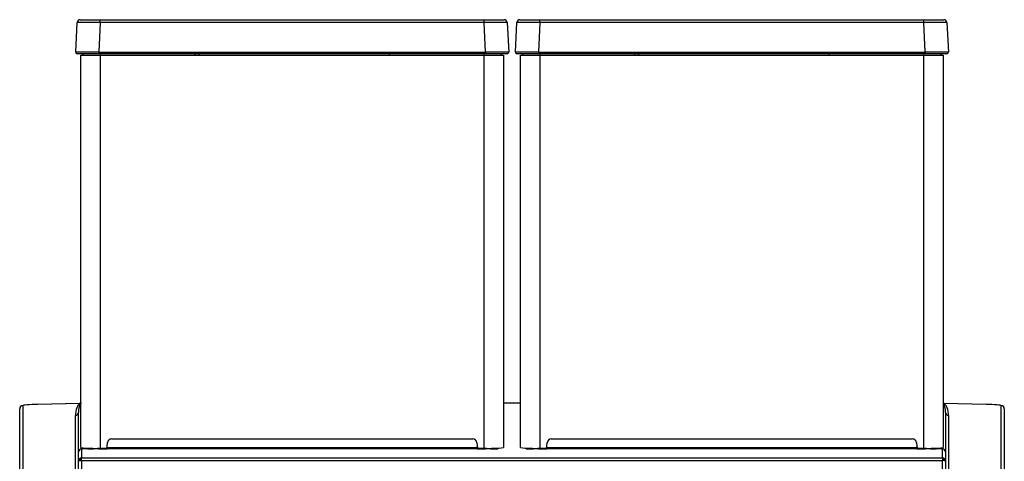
# Model space of a CAD drawing. Header units: millimetres. Extents: x -40 to 419, y 0 to 295.
# Tile 30 of 72: x 131 to 163, y 231 to 245. Entities that reach past the tile are written whole.
import ezdxf

# ---------------------------------------------------------------- set-up
doc = ezdxf.new("R2010")
doc.units = ezdxf.units.MM
doc.layers.add('135.735_BW4_TWIN', color=7, linetype='Continuous')
doc.layers.add('Standard', color=7, linetype='Continuous')

# ---------------------------------------------------------------- blocks, each defined once
blk = doc.blocks.new('SE')
at = {"layer": '135.735_BW4_TWIN', "color": 7, "linetype": 'Continuous'}
for p, q in [((132.985, 244.015), (133.035, 244.968)), ((133.135, 245.063), (133.779, 245.063)), ((133.779, 244.968), (133.729, 244.015)), ((133.779, 245.063), (146.176, 245.063)), ((133.779, 244.968), (133.779, 245.063)), ((146.176, 244.968), (133.779, 244.968)), ((146.176, 245.063), (146.82, 245.063)), ((146.176, 244.968), (146.176, 245.063)), ((146.226, 244.015), (146.176, 244.968)), ((146.92, 244.968), (146.97, 244.015)), ((147.185, 244.015), (147.235, 244.968)), ((147.335, 245.063), (147.979, 245.063)), ((147.979, 244.968), (147.929, 244.015)), ((147.979, 245.063), (160.376, 245.063)), ((147.979, 244.968), (147.979, 245.063)), ((160.376, 244.968), (147.979, 244.968)), ((160.376, 245.063), (161.02, 245.063)), ((160.376, 244.968), (160.376, 245.063)), ((160.426, 244.015), (160.376, 244.968)), ((161.12, 244.968), (161.17, 244.015)), ((133.729, 243.963), (133.035, 243.963)), ((133.153, 231.241), (133.153, 243.913)), ((133.153, 243.913), (133.773, 243.913)), ((133.228, 243.913), (133.228, 243.963)), ((133.729, 244.015), (146.226, 244.015)), ((133.729, 244.015), (133.729, 243.963)), ((146.226, 243.963), (133.729, 243.963)), ((133.773, 243.963), (133.773, 243.913)), ((133.773, 243.913), (133.773, 231.22)), ((133.773, 243.913), (146.183, 243.913)), ((136.836, 243.963), (136.838, 243.913)), ((136.947, 243.963), (136.95, 243.913)), ((143.119, 243.913), (143.121, 243.963)), ((146.183, 243.913), (146.183, 243.963)), ((146.183, 231.22), (146.183, 243.913)), ((146.183, 243.913), (146.803, 243.913)), ((146.226, 244.015), (146.226, 243.963)), ((146.92, 243.963), (146.226, 243.963)), ((146.728, 243.963), (146.728, 243.913)), ((146.803, 243.913), (146.803, 231.241)), ((147.929, 243.963), (147.235, 243.963)), ((147.353, 231.241), (147.353, 243.913)), ((147.353, 243.913), (147.973, 243.913)), ((147.428, 243.913), (147.428, 243.963)), ((147.929, 244.015), (160.426, 244.015)), ((147.929, 244.015), (147.929, 243.963)), ((160.426, 243.963), (147.929, 243.963)), ((147.973, 243.963), (147.973, 243.913)), ((147.973, 243.913), (147.973, 231.22)), ((147.973, 243.913), (160.383, 243.913)), ((151.036, 243.963), (151.038, 243.913)), ((151.147, 243.963), (151.15, 243.913)), ((157.319, 243.913), (157.321, 243.963)), ((160.383, 243.913), (160.383, 243.963)), ((160.383, 231.22), (160.383, 243.913)), ((160.383, 243.913), (161.003, 243.913)), ((160.426, 244.015), (160.426, 243.963)), ((161.12, 243.963), (160.426, 243.963)), ((160.928, 243.963), (160.928, 243.913)), ((161.003, 243.913), (161.003, 231.241)), ((131.177, 229.532), (131.177, 232.496)), ((131.275, 232.596), (131.275, 229.632)), ((133.132, 232.665), (131.766, 232.639)), ((133.099, 232.664), (131.766, 232.639)), ((133.133, 232.665), (133.099, 232.664)), ((133.148, 232.667), (133.151, 232.667)), ((147.353, 232.675), (146.803, 232.675)), ((147.353, 232.675), (146.803, 232.675)), ((162.387, 232.639), (161.02, 232.665)), ((162.387, 232.639), (161.021, 232.665)), ((162.878, 229.632), (162.878, 232.596)), ((162.977, 232.496), (162.977, 229.532)), ((132.978, 229.659), (132.978, 232.279)), ((133.077, 231.096), (133.077, 232.379)), ((161.077, 232.379), (161.077, 231.096)), ((161.175, 232.279), (161.175, 229.659)), ((134.145, 231.52), (145.81, 231.52)), ((148.345, 231.52), (160.01, 231.52)), ((133.169, 231.237), (133.169, 231.198)), ((133.385, 231.203), (133.177, 231.198)), ((133.177, 231.198), (133.177, 230.908)), ((133.381, 231.208), (133.488, 231.212)), ((133.723, 231.204), (133.575, 231.201)), ((133.773, 231.22), (133.935, 231.22)), ((133.998, 231.259), (133.998, 231.25)), ((133.998, 231.25), (145.956, 231.25)), ((145.956, 231.202), (133.998, 231.202)), ((134.005, 231.284), (134.015, 231.402)), ((145.94, 231.402), (145.95, 231.284)), ((145.956, 231.25), (145.955, 231.264)), ((146.02, 231.22), (146.183, 231.22)), ((146.379, 231.201), (146.231, 231.204)), ((146.38, 231.201), (146.38, 231.222)), ((146.471, 231.213), (146.579, 231.211)), ((146.525, 231.222), (146.525, 231.222)), ((147.575, 231.211), (147.682, 231.213)), ((147.629, 231.222), (147.629, 231.222)), ((147.773, 231.222), (147.773, 231.201)), ((147.923, 231.204), (147.775, 231.201)), ((147.973, 231.22), (148.135, 231.22)), ((148.198, 231.259), (148.198, 231.25)), ((148.198, 231.25), (160.156, 231.25)), ((160.156, 231.202), (148.198, 231.202)), ((148.205, 231.284), (148.215, 231.402)), ((160.14, 231.402), (160.15, 231.284)), ((160.156, 231.25), (160.155, 231.264)), ((160.22, 231.22), (160.383, 231.22)), ((160.422, 231.204), (160.422, 231.221)), ((160.579, 231.201), (160.431, 231.204)), ((160.584, 231.2), (160.584, 231.222)), ((160.665, 231.212), (160.773, 231.208)), ((160.747, 231.209), (160.747, 231.202)), ((160.977, 231.198), (160.768, 231.203)), ((160.777, 231.203), (160.777, 231.208)), ((160.805, 231.203), (160.805, 231.206)), ((160.977, 230.908), (160.977, 231.198)), ((160.984, 231.198), (160.984, 231.237)), ((133.077, 230.808), (133.077, 231.096)), ((133.107, 230.88), (133.107, 230.817)), ((133.108, 230.817), (133.108, 230.88)), ((133.127, 230.895), (133.127, 230.819)), ((133.171, 230.82), (133.173, 230.908)), ((133.177, 230.908), (160.977, 230.908)), ((133.177, 230.82), (133.177, 230.908)), ((160.977, 230.908), (160.977, 230.82)), ((160.98, 230.908), (160.982, 230.82)), ((161.026, 230.819), (161.026, 230.895)), ((161.046, 230.835), (161.046, 230.88)), ((161.046, 230.88), (161.046, 230.821)), ((161.046, 230.817), (161.048, 230.878)), ((161.077, 231.096), (161.077, 230.808)), ((133.077, 212.249), (133.077, 230.808)), ((133.177, 230.82), (133.177, 212.261)), ((160.977, 230.82), (133.177, 230.82)), ((160.977, 212.261), (160.977, 230.82)), ((161.059, 230.865), (161.057, 230.815)), ((161.057, 230.815), (161.059, 230.864)), ((161.07, 230.844), (161.069, 230.813)), ((161.069, 230.813), (161.07, 230.843)), ((161.076, 230.822), (161.076, 230.81)), ((161.077, 230.808), (161.077, 212.249))]:
    blk.add_line(p, q, dxfattribs=at)
for centre, radius, start, end in [((133.135, 244.963), 0.1, 90, 177), ((146.82, 244.963), 0.1, 3, 90), ((147.335, 244.963), 0.1, 90, 177), ((161.02, 244.963), 0.1, 3, 90), ((133.035, 244.013), 0.05, 177, 270), ((923.337, 287.62), 787.583, 183.177642, 183.181285), ((146.92, 244.013), 0.05, 270, 3), ((147.235, 244.013), 0.05, 177, 270), ((937.537, 287.62), 787.583, 183.177642, 183.181285), ((161.12, 244.013), 0.05, 270, 3), ((133.624, 235.974), 4.756, 264.3122, 271.7907), ((146.331, 235.994), 4.776, 268.2249, 275.6722), ((147.824, 235.974), 4.756, 264.3122, 271.7907), ((160.531, 235.994), 4.776, 268.2249, 275.6722)]:
    blk.add_arc(centre, radius, start, end, dxfattribs=at)
for centre, major_axis, ratio, start_param, end_param in [((133.781, 244.963), (-0.746, 0.005), 0.007001, 4.71481, 6.282868), ((146.174, 244.963), (0.746, 0.005), 0.007001, 0.000318, 1.568375), ((147.981, 244.963), (-0.746, 0.005), 0.007001, 4.71481, 6.282868), ((160.374, 244.963), (0.746, 0.005), 0.007001, 0.000318, 1.568375), ((133.731, 244.013), (-0.746, 0.003), 0.003499, 4.714957, 6.283014), ((146.224, 244.013), (0.746, 0.003), 0.003499, 0.000171, 1.568228), ((147.931, 244.013), (-0.746, 0.003), 0.003499, 4.714957, 6.283014), ((160.424, 244.013), (0.746, 0.003), 0.003499, 0.000171, 1.568228), ((131.277, 232.496), (0.1, 0), 0.997564, 1.58825, 3.141593), ((131.775, 232.604), (-0.5, -0.009), 0.069778, 4.728618, 6.281961), ((131.768, 232.539), (0.0019, -0.1), 0.016808, 3.07178, 3.141593), ((133.172, 232.275), (-0.002, 0.397), 0.488376, 0.196322, 1.559056), ((133.171, 232.575), (0.0282, -0.0965), 0.935752, 2.8392, 3.338334), ((133.131, 232.764), (0.0382, -0.0924), 0.982262, 5.90208, 6.095656), ((161.023, 232.764), (-0.0382, -0.0924), 0.982262, 0.18753, 0.381105), ((160.982, 232.575), (-0.0282, -0.0965), 0.935752, 2.944851, 3.225508), ((160.981, 232.275), (0.002, 0.397), 0.488376, 4.724129, 6.086863), ((162.378, 232.604), (0.5, -0.009), 0.069778, 0.001224, 1.554567), ((162.385, 232.539), (-0.0019, -0.1), 0.016808, 3.141593, 3.211405), ((162.877, 232.496), (0.1, 0), 0.997564, 0, 1.553343), ((132.977, 232.379), (-0.1, 0), 0.997564, 1.58825, 3.141593), ((161.177, 232.379), (-0.1, 0), 0.997564, 0, 1.553343), ((134.145, 231.39), (0, -0.13), 0.999362, 3.143624, 4.6271), ((145.81, 231.39), (0, -0.13), 0.999362, 1.656085, 3.139561), ((148.345, 231.39), (0, -0.13), 0.999362, 3.143624, 4.6271), ((160.01, 231.39), (0, -0.13), 0.999362, 1.656085, 3.139561), ((133.177, 231.098), (-0.0703, -0.073), 0.975252, 3.92088, 5.491445), ((133.435, 231.206), (0.0951, 0.0017), 0.035723, 2.181104, 3.477409), ((133.689, 231.214), (-0.364, -0.006), 0.035723, 0.336914, 0.412535), ((133.688, 231.211), (-0.371, 0), 0.035729, 0.615156, 0.889177), ((134, 231.23), (0.564, 0.01), 0.035742, 3.140935, 3.580984), ((133.517, 231.203), (0.0999, 0), 0.035729, 4.03126, 5.323285), ((133.999, 231.222), (-0.57, 0), 0.035775, 1.064654, 1.568635), ((133.935, 231.29), (-0.0001, -0.07), 0.999362, 0.002031, 1.485508), ((146.02, 231.29), (0.0001, -0.07), 0.999362, 4.797678, 6.281154), ((145.954, 231.222), (0.57, 0), 0.035775, 4.714551, 5.218532), ((146.436, 231.203), (0.0999, 0), 0.035729, 4.101502, 5.393511), ((145.954, 231.222), (-0.57, 0), 0.035775, 2.704349, 3.141625), ((146.266, 231.211), (0.37, 0), 0.035729, -0.889529, -0.331681), ((146.521, 231.208), (-0.1, 0), 0.035729, 2.810398, 4.100868), ((147.632, 231.208), (0.1, 0), 0.035729, 2.182321, 3.472787), ((147.887, 231.211), (-0.37, 0), 0.035729, 0.331681, 0.889529), ((148.199, 231.222), (0.57, 0), 0.035775, 3.141561, 3.578836), ((147.717, 231.203), (0.0999, 0), 0.035729, 4.031267, 5.32328), ((148.199, 231.222), (-0.57, 0), 0.035775, 1.064654, 1.568635), ((148.135, 231.29), (-0.0001, -0.07), 0.999362, 0.002031, 1.485508), ((160.22, 231.29), (0.0001, -0.07), 0.999362, 4.797678, 6.281154), ((160.154, 231.222), (0.57, 0), 0.035775, 4.714551, 5.218532), ((160.636, 231.203), (0.0999, 0), 0.035729, 4.101497, 5.393517), ((160.153, 231.23), (-0.564, 0.01), 0.035742, 2.702201, 3.14225), ((160.465, 231.211), (0.371, 0), 0.035729, -0.889177, -0.615156), ((160.718, 231.206), (-0.0951, 0.0017), 0.035723, 2.805776, 4.102082), ((160.465, 231.214), (0.364, -0.006), 0.035723, -0.412535, -0.336914), ((160.977, 231.098), (-0.0703, 0.073), 0.975252, 3.933528, 5.503899), ((133.177, 230.808), (0.1, 0), 0.999362, 1.570796, 3.141593), ((160.977, 230.808), (0.1, 0), 0.999362, 0, 1.570796), ((133.177, 230.808), (0.1, 0), 0.121869, 1.570796, 3.141593), ((160.977, 230.808), (-0.1, 0), 0.121869, 3.141593, 4.712389)]:
    blk.add_ellipse(centre, major_axis=major_axis, ratio=ratio, start_param=start_param, end_param=end_param, dxfattribs=at)
for points in [[(143.115, 243.963), (143.114, 243.946), (143.114, 243.929), (143.113, 243.913)], [(157.315, 243.963), (157.314, 243.946), (157.314, 243.929), (157.313, 243.913)], [(131.766, 232.638), (131.743, 232.638), (131.722, 232.637), (131.702, 232.637)]]:
    blk.add_open_spline(points, degree=3, dxfattribs=at)
for points, knots in [([(133.151, 232.667), (133.15, 232.666), (133.147, 232.664), (133.144, 232.661), (133.141, 232.658), (133.137, 232.654), (133.134, 232.65), (133.13, 232.645), (133.125, 232.637), (133.118, 232.624), (133.11, 232.605), (133.101, 232.578), (133.091, 232.54), (133.085, 232.501), (133.082, 232.473), (133.08, 232.461), (133.08, 232.458)], [0, 0, 0, 0, 0.0082993, 0.0181262, 0.0294818, 0.0423667, 0.0567814, 0.0727262, 0.0902013, 0.1438578, 0.2089208, 0.2853915, 0.4257704, 0.6001005, 0.6901425, 0.7240747, 0.7240747, 0.7240747, 0.7240747]), ([(161.073, 232.458), (161.073, 232.461), (161.072, 232.473), (161.069, 232.501), (161.062, 232.54), (161.053, 232.578), (161.043, 232.605), (161.035, 232.624), (161.028, 232.638), (161.022, 232.647), (161.017, 232.653), (161.012, 232.658), (161.008, 232.663), (161.004, 232.665), (161.002, 232.667)], [0.2759254, 0.2759254, 0.2759254, 0.2759254, 0.3098567, 0.3998996, 0.5742291, 0.7146087, 0.791079, 0.856142, 0.9097989, 0.9338355, 0.9548728, 0.9729117, 0.9879534, 1, 1, 1, 1]), ([(133.08, 232.458), (133.08, 232.451), (133.078, 232.436), (133.077, 232.41), (133.077, 232.39), (133.077, 232.379)], [0.7240747, 0.7240747, 0.7240747, 0.7240747, 0.7939035, 0.8823632, 1, 1, 1, 1]), ([(161.077, 232.379), (161.077, 232.386), (161.077, 232.401), (161.076, 232.421), (161.075, 232.439), (161.074, 232.451), (161.073, 232.458)], [0, 0, 0, 0, 0.0816659, 0.1503648, 0.2060965, 0.2759254, 0.2759254, 0.2759254, 0.2759254])]:
    blk.add_open_spline(points, degree=3, knots=knots, dxfattribs=at)

msp = doc.modelspace()

# ---------------------------------------------------------------- block references
at = {"layer": 'Standard'}
msp.add_blockref('SE', (0, 0), dxfattribs=at)

doc.saveas('drawing.dxf')
